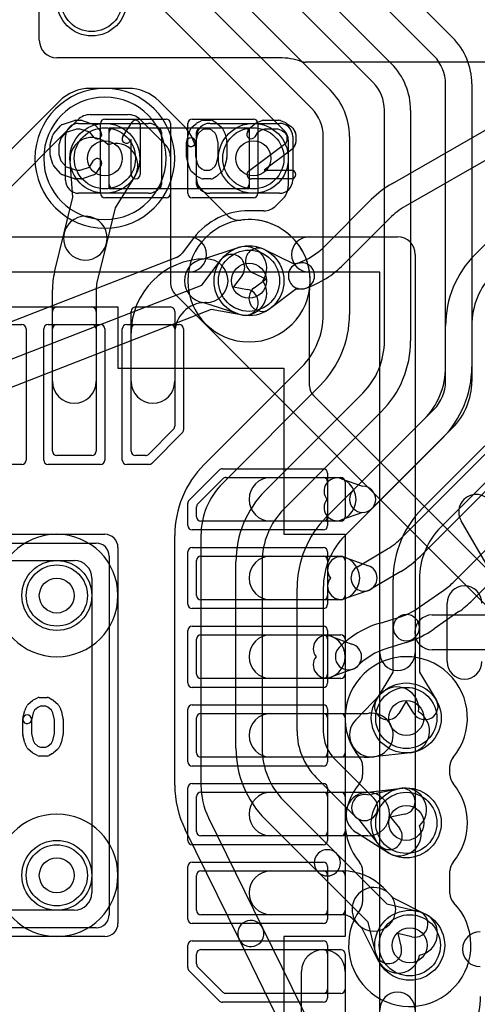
# Model space of a CAD drawing. Extents: x -0.8 to 20.5, y -0.5 to 20.
# Tile 11 of 20: x 11.4 to 14, y 5.7 to 11.3. Entities that reach past the tile are written whole.
import ezdxf

# ---------------------------------------------------------------- set-up
doc = ezdxf.new("R2010")
doc.units = 0
for name, color, linetype in [('Hole', 1, 'CONTINUOUS'), ('L1', 3, 'CONTINUOUS'), ('L2', 3, 'CONTINUOUS'), ('L3', 3, 'CONTINUOUS'), ('L4', 3, 'CONTINUOUS'), ('MetalMask-A', 176, 'CONTINUOUS'), ('PartsArea-A', 111, 'CONTINUOUS'), ('PartsSilk-A', 221, 'CONTINUOUS'), ('PartsSilk-B', 221, 'CONTINUOUS'), ('Resist-A', 2, 'CONTINUOUS'), ('Resist-B', 2, 'CONTINUOUS'), ('Silk-A', 140, 'CONTINUOUS'), ('Silk-B', 140, 'CONTINUOUS')]:
    doc.layers.add(name, color=color, linetype=linetype)

msp = doc.modelspace()

# ---------------------------------------------------------------- linework, layer by layer
at = {"layer": 'Hole'}
for centre in [(11.875, 10.5), (12.725, 10.5), (12.7, 9.8), (11.6, 8), (13.6, 7.3), (13.6, 6.7), (11.6, 6.4), (13.62, 6)]:
    msp.add_circle(centre, 0.1, dxfattribs=at)
at = {"layer": 'L1'}
for p, q in [((11.5, 11.175), (11.5, 11.55003)), ((12.875, 11.075), (11.6, 11.075)), ((14.25, 11.05), (13.02287, 11.05001)), ((13.52063, 10.35638), (14.4633, 10.89621)), ((14.53784, 10.76604), (13.59517, 10.22621)), ((11.72497, 10.7), (12.12503, 10.7)), ((12.47497, 10.7), (12.87503, 10.7)), ((11.9, 10.35), (11.9, 10.65)), ((11.925, 10.675), (12.175, 10.675)), ((12.2, 10.65), (12.2, 10.35)), ((12.4, 10.35), (12.4, 10.65)), ((12.425, 10.675), (12.675, 10.675)), ((12.7, 10.65), (12.7, 10.35)), ((11.65, 10.37497), (11.65, 10.62503)), ((12.2, 10.62503), (12.2, 10.37497)), ((12.4, 10.37497), (12.4, 10.62503)), ((12.95, 10.62503), (12.95, 10.37497)), ((11.69176, 10.27714), (11.67561, 10.48447)), ((12.04467, 10.39411), (11.93457, 10.21769)), ((12.175, 10.325), (11.925, 10.325)), ((12.675, 10.325), (12.425, 10.325)), ((13.99341, 9.94949), (14.40052, 10.35658)), ((11.64185, 10.07329), (11.69176, 10.27714)), ((12.12503, 10.3), (11.72497, 10.3)), ((12.87503, 10.3), (12.47497, 10.3)), ((13.13529, 9.99948), (13.39978, 10.26399)), ((11.93457, 10.21769), (11.88467, 10.01385)), ((13.50585, 10.15792), (13.24136, 9.89341)), ((11.58718, 9.84998), (11.64184, 10.07329)), ((11.88468, 10.01385), (11.83002, 9.79054)), ((12.43515, 9.92341), (12.6375, 9.98998)), ((12.78781, 9.9797), (12.95295, 9.89901)), ((12.45, 9.925), (12.455, 9.925)), ((12.95295, 9.89901), (12.99301, 9.90276)), ((12.79558, 9.80894), (12.72195, 9.84492)), ((12.72991, 9.75993), (12.79558, 9.80894)), ((11.575, 9.225), (11.575, 9.74894)), ((11.825, 9.74894), (11.825, 9.225)), ((12.96693, 9.74967), (12.81963, 9.63973)), ((13.00699, 9.75342), (12.96693, 9.74967)), ((11.6, 9.65), (11.8, 9.65)), ((12.05, 9.65), (12.25, 9.65)), ((12.6375, 9.61002), (12.43515, 9.67659)), ((12.455, 9.675), (12.45, 9.675)), ((11.575, 8.825), (11.575, 9.625)), ((11.825, 9.625), (11.825, 8.825)), ((12.025, 8.825), (12.025, 9.625)), ((12.275, 9.625), (12.275, 8.9682)), ((13.825, 9.22426), (13.825, 9.54289)), ((13.975, 9.54289), (13.975, 9.22426)), ((12.025, 9.225), (12.025, 9.5)), ((12.275, 9.5), (12.275, 9.225)), ((13.29697, 8.60303), (13.7591, 9.06516)), ((13.86517, 8.95909), (13.40303, 8.49697)), ((12.26768, 8.95052), (12.12448, 8.80732)), ((13.57535, 8.33141), (14.1091, 8.86516)), ((11.8, 8.8), (11.6, 8.8)), ((12.1068, 8.8), (12.05, 8.8)), ((14.21517, 8.75909), (13.68142, 8.22534)), ((13.87305, 8.07911), (14.55052, 8.75659)), ((12.5682, 8.675), (13.225, 8.675)), ((12.825, 8.675), (13.1875, 8.675)), ((12.40732, 8.52448), (12.55052, 8.66768)), ((13.22917, 8.66785), (13.35037, 8.625)), ((13.25, 8.65), (13.25, 8.45)), ((14.65658, 8.65052), (13.97912, 7.97304)), ((12.4, 8.45), (12.4, 8.5068)), ((13.35037, 8.475), (13.22917, 8.43215)), ((13.225, 8.425), (12.425, 8.425)), ((13.1875, 8.425), (12.825, 8.425)), ((9.775, 8.3), (11.825, 8.3)), ((11.9, 8.225), (11.9, 6.175)), ((12.425, 8.225), (13.225, 8.225)), ((12.825, 8.225), (13.20833, 8.225)), ((13.32004, 8.1645), (13.49183, 8.2665)), ((12.4, 8), (12.4, 8.2)), ((13.24998, 8.21785), (13.38332, 8.17072)), ((13.25, 8.2), (13.25, 8)), ((13.56842, 8.13753), (13.39662, 8.03552)), ((13.38334, 8.0293), (13.25001, 7.98215)), ((13.67461, 7.93275), (13.81552, 8.03095)), ((13.225, 7.975), (12.425, 7.975)), ((13.20833, 7.975), (12.825, 7.975)), ((13.90128, 7.90788), (13.76037, 7.80969)), ((13.44483, 7.84093), (13.55631, 7.87514)), ((12.425, 7.775), (13.225, 7.775)), ((12.825, 7.775), (13.125, 7.775)), ((12.4, 7.55), (12.4, 7.75)), ((13.16868, 7.76712), (13.28837, 7.72248)), ((13.25, 7.75), (13.25, 7.55)), ((13.60031, 7.73174), (13.48884, 7.69753)), ((13.21608, 7.70303), (13.2168, 7.70375)), ((13.28837, 7.57752), (13.16868, 7.53288)), ((13.32287, 7.59768), (13.32214, 7.59697)), ((13.225, 7.525), (12.425, 7.525)), ((13.125, 7.525), (12.825, 7.525)), ((13.31056, 7.28985), (13.45689, 7.43972)), ((12.425, 7.325), (13.225, 7.325)), ((12.825, 7.325), (13.35858, 7.325)), ((12.4, 7.1), (12.4, 7.3)), ((13.25, 7.3), (13.25, 7.1)), ((13.62188, 7.1012), (13.41368, 7.07827)), ((13.225, 7.075), (12.425, 7.075)), ((13.35858, 7.075), (12.825, 7.075)), ((12.425, 6.875), (13.225, 6.875)), ((12.825, 6.875), (13.37983, 6.875)), ((13.36546, 6.87417), (13.57699, 6.89867)), ((12.4, 6.65), (12.4, 6.85)), ((13.25, 6.85), (13.25, 6.65)), ((13.49343, 6.53076), (13.31324, 6.64422)), ((13.225, 6.625), (12.425, 6.625)), ((13.37983, 6.625), (12.825, 6.625)), ((12.425, 6.425), (13.225, 6.425)), ((12.825, 6.425), (13.23715, 6.425)), ((12.4, 6.2), (12.4, 6.4)), ((13.25, 6.4), (13.25, 6.2)), ((13.46698, 6.32979), (13.50282, 6.29395)), ((13.50282, 6.29395), (13.52451, 6.27227)), ((13.52451, 6.27227), (13.71013, 6.17855)), ((13.225, 6.175), (12.425, 6.175)), ((13.23715, 6.175), (12.825, 6.175)), ((13.32604, 6.11717), (13.29019, 6.15303)), ((11.825, 6.1), (9.775, 6.1)), ((13.34775, 6.09546), (13.32604, 6.11717)), ((13.44147, 5.90986), (13.34775, 6.09546)), ((12.425, 5.975), (13.225, 5.975)), ((12.4, 5.8932), (12.4, 5.95)), ((13.25, 5.95), (13.25, 5.75)), ((12.55052, 5.73232), (12.40732, 5.87552)), ((13, 5.48378), (13, 5.85)), ((13.25, 5.85), (13.25, 5.48378)), ((13.225, 5.725), (12.5682, 5.725))]:
    msp.add_line(p, q, dxfattribs=at)
for centre in [(11.8, 11.4), (11.875, 10.5), (12.725, 10.5), (12.7, 9.8), (11.6, 8), (13.6, 7.3), (13.6, 6.7), (11.6, 6.4), (13.62, 6)]:
    msp.add_circle(centre, 0.2, dxfattribs=at)
for centre, radius, start, end in [((11.6, 11.175), 0.1, 180, -90), ((12.87499, 10.69999), 0.37501, 70.81566, 89.99847), ((13.02285, 11.12498), 0.07497, -109.17932, -89.98471), ((11.72497, 10.62503), 0.07497, 90, 180), ((12.12503, 10.62503), 0.07497, 0, 90), ((12.47497, 10.62503), 0.07497, 90, 180), ((12.87503, 10.62503), 0.07497, 0, 90), ((11.925, 10.65), 0.025, 90, 180), ((12.175, 10.65), 0.025, 0, 90), ((12.425, 10.65), 0.025, 90, 180), ((12.675, 10.65), 0.025, 0, 90), ((11.80023, 10.49417), 0.125, 41.49726, -175.54713), ((11.93863, 10.46029), 0.125, -31.96846, 110.99275), ((11.72497, 10.37497), 0.07497, 180, -90), ((12.12503, 10.37497), 0.07497, -90, 0), ((12.47497, 10.37497), 0.07497, 180, -90), ((12.87503, 10.37497), 0.07497, -90, 0), ((11.925, 10.35), 0.025, 180, -90), ((12.175, 10.35), 0.025, -90, 0), ((12.425, 10.35), 0.025, 180, -90), ((12.675, 10.35), 0.025, -90, 0), ((13.80637, 9.8574), 0.575, 119.79753, 135), ((13.80637, 9.8574), 0.425, 119.79772, 135), ((11.76326, 10.04357), 0.125, -13.75388, 166.24603), ((11.76326, 10.04357), 0.125, 166.24503, -13.75619), ((12.67656, 9.87124), 0.125, -34.74531, 108.20924), ((12.75488, 9.91231), 0.075, 63.95764, -116.04099), ((12.83477, 10.3), 0.425, -70.7033, -45), ((12.45, 9.5), 0.425, 90, 180), ((12.455, 9.8), 0.125, 99.13753, -99.13753), ((12.455, 9.8), 0.125, -90, 90), ((14.4, 9.5429), 0.575, 135, -179.999), ((13, 9.82809), 0.075, 109.29257, -70.7033), ((13, 9.82809), 0.075, -84.65202, 95.3492), ((12.83477, 10.3), 0.575, -70.70384, -45), ((12, 9.74894), 0.425, 166.24691, 180), ((12.67656, 9.72876), 0.125, -108.20883, 34.74531), ((14.4, 9.5429), 0.425, 135, -179.99865), ((12, 9.74894), 0.175, 166.24804, 180), ((12.77477, 9.69983), 0.075, 126.73849, -53.26323), ((11.6, 9.625), 0.025, 90, 180), ((11.8, 9.625), 0.025, 0, 90), ((12.05, 9.625), 0.025, 90, 180), ((12.25, 9.625), 0.025, 0, 90), ((12.45, 9.5), 0.175, 90, 180), ((11.7, 9.225), 0.125, 180, 0), ((12.15, 9.225), 0.125, 180, 0), ((13.6, 9.22426), 0.225, -45, 0), ((13.6, 9.22426), 0.375, -45, 0), ((12.25, 8.9682), 0.025, -45, 0), ((11.6, 8.825), 0.025, 180, -90), ((11.8, 8.825), 0.025, -90, 0), ((12.05, 8.825), 0.025, 180, -90), ((12.1068, 8.825), 0.025, -90, -45), ((12.5682, 8.65), 0.025, 90, 135), ((12.825, 8.55), 0.125, 90, -90), ((13.20417, 8.59714), 0.075, 70.52861, -141.05623), ((13.1875, 8.55), 0.125, -90, 90), ((13.225, 8.65), 0.025, 0, 90), ((13.35, 8.55), 0.075, -89.71734, 89.71734), ((13.35, 8.55), 0.075, 135, -45), ((12.425, 8.5068), 0.025, 135, 180), ((13.20417, 8.50286), 0.075, 141.05623, -70.5285), ((12.425, 8.45), 0.025, 180, -90), ((13.225, 8.45), 0.025, -90, 0), ((11.825, 8.225), 0.075, 0, 90), ((13.27483, 8.63193), 0.425, -59.29727, -45), ((12.425, 8.2), 0.025, 90, 180), ((12.825, 8.1), 0.125, 90, -90), ((13.22499, 8.14714), 0.075, 70.53581, -141.05029), ((13.20833, 8.1), 0.125, -90, 90), ((13.225, 8.2), 0.025, 0, 90), ((13.27483, 8.63193), 0.575, -59.29685, -45), ((13.35833, 8.10001), 0.075, 120.69911, -59.29789), ((13.35833, 8.10001), 0.075, -70.5214, 70.53581), ((13.225, 8.05286), 0.075, 141.06697, -70.52468), ((13.57253, 8.37963), 0.425, -55.12792, -45), ((12.425, 8), 0.025, 180, -90), ((13.225, 8), 0.025, -90, 0), ((13.57253, 8.37963), 0.575, -55.12839, -45), ((13.43162, 8.28144), 0.425, -72.9392, -55.12869), ((13.60653, 7.31402), 0.55116, 107.06039, 135), ((12.425, 7.75), 0.025, 90, 180), ((12.825, 7.65), 0.125, 90, -90), ((13.14247, 7.69685), 0.075, 69.54499, -141.34377), ((13.125, 7.65), 0.125, -90, 90), ((13.225, 7.75), 0.025, 0, 90), ((13.43162, 8.28144), 0.575, -72.93998, -55.12852), ((13.26911, 7.65), 0.075, -75.11878, 75.11878), ((13.26911, 7.65), 0.075, 135, -45), ((13.60653, 7.31402), 0.40116, 107.0608, 135), ((13.14247, 7.60315), 0.075, 141.34377, -69.54848), ((12.425, 7.55), 0.025, 180, -90), ((13.225, 7.55), 0.025, -90, 0), ((13.54633, 7.35239), 0.125, -8.40883, 135.68473), ((12.425, 7.3), 0.025, 90, 180), ((12.825, 7.2), 0.125, 90, -90), ((13.225, 7.3), 0.025, 0, 90), ((13.35858, 7.54141), 0.21641, -90, -83.03294), ((13.4, 7.20252), 0.125, -83.03361, 96.96828), ((13.6082, 7.22545), 0.125, -83.71701, 60.37508), ((13.4, 7.20252), 0.125, 135.68387, -83.71701), ((12.425, 7.1), 0.025, 180, -90), ((13.225, 7.1), 0.025, -90, 0), ((13.35858, 7.54141), 0.46641, -90, -83.03223), ((12.425, 6.85), 0.025, 90, 180), ((12.825, 6.75), 0.125, 90, -90), ((13.225, 6.85), 0.025, 0, 90), ((13.37984, 6.75), 0.125, 96.60594, -122.19487), ((13.37983, 6.75), 0.125, -90, 90), ((13.59137, 6.7745), 0.125, -47.26289, 96.60672), ((12.425, 6.65), 0.025, 180, -90), ((13.225, 6.65), 0.025, -90, 0), ((13.56003, 6.63654), 0.125, -122.19487, 21.66607), ((12.425, 6.4), 0.025, 90, 180), ((12.825, 6.3), 0.125, 90, -90), ((13.225, 6.4), 0.025, 0, 90), ((13.23715, 6.1), 0.325, 44.99501, 90), ((13.41443, 6.20556), 0.125, 45, -134.99861), ((13.41443, 6.20556), 0.125, -135, 45), ((12.425, 6.2), 0.025, 180, -90), ((13.225, 6.2), 0.025, -90, 0), ((11.825, 6.175), 0.075, -90, 0), ((13.23715, 6.1), 0.075, 44.99595, 90), ((13.65379, 6.06696), 0.125, -79.73738, 63.21239), ((12.425, 5.95), 0.025, 90, 180), ((13.125, 5.85), 0.125, 0, 180), ((13.225, 5.95), 0.025, 0, 90), ((13.55305, 5.9662), 0.125, -153.20946, -10.24827), ((12.425, 5.8932), 0.025, 180, -135), ((13.225, 5.75), 0.025, -90, 0), ((12.5682, 5.75), 0.025, -135, -90)]:
    msp.add_arc(centre, radius, start, end, dxfattribs=at)
at = {"layer": 'L2'}
for p, q in [((13.35, 7.02609), (13.35, 6.97391)), ((13.85, 6.97391), (13.85, 7.02609)), ((13.35, 6.42609), (13.35, 6.24825)), ((13.85, 6.29601), (13.85, 6.42609))]:
    msp.add_line(p, q, dxfattribs=at)
for centre in [(11.8, 11.4), (12.725, 10.5), (11.6, 8), (11.6, 6.4)]:
    msp.add_circle(centre, 0.2, dxfattribs=at)
for centre, radius, start, end in [((11.875, 10.5), 0.35004, 90, -90), ((11.875, 10.5), 0.35004, -90, 90), ((12.7, 9.8), 0.35004, 90, -90), ((12.7, 9.8), 0.35004, -90, 90), ((13.6, 7.3), 0.35004, -40.12601, -139.87399), ((13.27503, 7.02609), 0.07497, 0, 40.13045), ((13.92497, 7.02609), 0.07497, 139.86955, 180), ((13.6, 6.7), 0.35004, 139.87399, -139.87399), ((13.27503, 6.97391), 0.07497, -40.13045, 0), ((13.92497, 6.97391), 0.07497, 180, -139.86955), ((13.6, 6.7), 0.35004, -40.12601, 40.12601), ((13.27503, 6.42609), 0.07497, 0, 40.13045), ((13.92497, 6.42609), 0.07497, 139.86955, 180), ((13.92498, 6.29601), 0.07498, 180, -135.85913), ((13.61999, 5.99999), 0.35004, 144.25796, 44.1458), ((13.27503, 6.24825), 0.07497, -35.74024, 0)]:
    msp.add_arc(centre, radius, start, end, dxfattribs=at)
at = {"layer": 'L3'}
for p, q in [((12.00859, 10.90004), (11.79142, 10.90004)), ((11.61461, 10.82681), (10.2098, 9.422)), ((12.32681, 10.68539), (12.1854, 10.8268)), ((10.27929, 9.27929), (11.72071, 10.72071)), ((11.79142, 10.75), (12.00858, 10.75)), ((12.0793, 10.72071), (12.22071, 10.57929)), ((12.25, 10.5086), (12.25, 9.79142)), ((12.40004, 10.38105), (12.40004, 10.5086)), ((12.57423, 10.17581), (12.422, 10.32804)), ((12.64541, 10.14652), (12.64494, 10.14652)), ((13.04652, 9.19673), (13.04652, 9.74541)), ((12.27929, 9.72071), (14.62071, 7.37929)), ((14.6902, 7.522), (13.06848, 9.14372)), ((13.35, 7.02609), (13.35, 6.97391)), ((13.85, 6.97391), (13.85, 7.02609)), ((13.35, 6.42609), (13.35, 6.24825)), ((13.85, 6.29601), (13.85, 6.42609))]:
    msp.add_line(p, q, dxfattribs=at)
for centre in [(11.8, 11.4), (11.875, 10.5), (12.725, 10.5)]:
    msp.add_circle(centre, 0.2, dxfattribs=at)
for centre, radius, start, end in [((11.79141, 10.65), 0.25004, 89.99771, 134.99838), ((12.0086, 10.65), 0.25004, 45, 90.00229), ((11.79142, 10.65), 0.1, 90, 135), ((12.00858, 10.65), 0.1, 46.28851, 90), ((12.02629, 10.6677), 0.07497, 45, 46.72425), ((12.15003, 10.5086), 0.25001, 0, 45.00162), ((12.15, 10.50858), 0.1, 0.04584, 45), ((12.17503, 10.5086), 0.07497, 0, 0.04585), ((12.47501, 10.38105), 0.07497, 180, -135), ((12.64494, 10.24652), 0.1, -135, -90), ((12.64541, 10.22149), 0.07497, -90, -82.61999), ((12.7, 9.8), 0.35004, -7.37961, 97.37961), ((12.35, 9.79142), 0.1, 180, -135), ((13.12149, 9.74541), 0.07497, 172.61999, 180), ((13.12149, 9.19673), 0.07497, 180, -135), ((11.6, 8), 0.35004, 90, -90), ((11.6, 8), 0.35004, -90, 90), ((13.6, 7.3), 0.35004, -40.12601, -139.87399), ((13.27503, 7.02609), 0.07497, 0, 40.13045), ((13.92497, 7.02609), 0.07497, 139.86955, 180), ((13.6, 6.7), 0.35004, 139.87399, -139.87399), ((13.27503, 6.97391), 0.07497, -40.13045, 0), ((13.92497, 6.97391), 0.07497, 180, -139.86955), ((13.6, 6.7), 0.35004, -40.12601, 40.12601), ((11.6, 6.4), 0.35004, 90, -90), ((11.6, 6.4), 0.35004, -90, 90), ((13.27503, 6.42609), 0.07497, 0, 40.13045), ((13.92497, 6.42609), 0.07497, 139.86955, 180), ((13.92497, 6.29601), 0.07498, 180, -135.85381), ((13.61999, 5.99999), 0.35004, 144.25796, 44.1458), ((13.27503, 6.24825), 0.07497, -35.74024, 0)]:
    msp.add_arc(centre, radius, start, end, dxfattribs=at)
at = {"layer": 'L4'}
for p, q in [((12.34949, 12.20659), (13.51517, 11.04091)), ((12.84552, 12.21056), (13.86517, 11.19091)), ((13.4091, 10.93484), (12.24342, 12.10052)), ((13.7591, 11.08484), (12.73945, 12.10449)), ((12.23371, 11.82235), (13.16517, 10.89091)), ((13.0591, 10.78484), (12.12764, 11.71629)), ((11.98622, 11.57487), (12.90304, 10.65806)), ((13.825, 9.30711), (13.825, 10.92574)), ((13.975, 10.92574), (13.975, 9.30711)), ((13.475, 9.45711), (13.475, 10.77574)), ((13.625, 10.77574), (13.625, 9.45711)), ((12.925, 10.60505), (12.925, 10.34142)), ((13.125, 9.60711), (13.125, 10.62574)), ((13.275, 10.62574), (13.275, 9.60711)), ((12.89571, 10.27071), (12.85432, 10.22932)), ((12.78361, 10.20003), (12.70001, 10.20003)), ((12.38206, 10.04273), (12.31742, 9.95805)), ((12.285, 9.93367), (11.16006, 9.49621)), ((12.4295, 9.77528), (12.54103, 9.92136)), ((12.66025, 9.83034), (12.61052, 9.7652)), ((11.23156, 9.30941), (12.4295, 9.77528)), ((12.61052, 9.7652), (12.69119, 9.75078)), ((12.48385, 9.63547), (11.28592, 9.16961)), ((12.66479, 9.60312), (12.48385, 9.63547)), ((12.44341, 8.74949), (13.00052, 9.30659)), ((13.10658, 9.20052), (12.54948, 8.64342)), ((12.79342, 8.59948), (13.35052, 9.15658)), ((13.45659, 9.05051), (12.89948, 8.49341)), ((13.14341, 8.44949), (13.70052, 9.00659)), ((13.80658, 8.90052), (13.24948, 8.34342)), ((13.69341, 8.49949), (14.05052, 8.85659)), ((14.15658, 8.75052), (13.79948, 8.39342)), ((12.275, 6.91627), (12.275, 8.34289)), ((12.425, 8.34289), (12.425, 6.91627)), ((9.9, 8.2), (11.7, 8.2)), ((12.625, 7.12711), (12.625, 8.19289)), ((12.775, 8.19289), (12.775, 7.12711)), ((11.8, 8.1), (11.8, 6.3)), ((13.525, 7.81644), (13.525, 8.09289)), ((13.675, 8.09289), (13.675, 7.81644)), ((12.975, 7.22426), (12.975, 8.04289)), ((13.125, 8.04289), (13.125, 7.22426)), ((13.525, 7.56106), (13.525, 7.81644)), ((13.675, 7.81644), (13.675, 7.56106)), ((13.42928, 7.40417), (13.525, 7.56106)), ((13.675, 7.56106), (13.77072, 7.40417)), ((13.6, 7.39601), (13.55732, 7.32605)), ((13.64268, 7.32605), (13.6, 7.39601)), ((13.1909, 7.06516), (13.41516, 6.8409)), ((13.3091, 6.73484), (13.08483, 6.95909)), ((13.38025, 6.86065), (13.56144, 6.89624)), ((12.89948, 6.82658), (13.2014, 6.52466)), ((12.46861, 6.72875), (12.7775, 6.10048)), ((13.09534, 6.4186), (12.79341, 6.72051)), ((13.44312, 6.57595), (13.32857, 6.7208)), ((13.59036, 6.74906), (13.50995, 6.73326)), ((13.50995, 6.73326), (13.56078, 6.66899)), ((12.6429, 6.0343), (12.334, 6.66257)), ((13.2014, 6.52466), (13.48842, 6.23764)), ((13.38236, 6.13158), (13.09534, 6.4186)), ((11.7, 6.2), (9.9, 6.2)), ((13.48842, 6.23764), (13.66706, 6.19438)), ((12.7775, 6.10048), (13.07711, 5.49112)), ((13.42562, 5.95294), (13.38236, 6.13158)), ((12.9425, 5.42496), (12.6429, 6.0343)), ((13.63176, 6.0486), (13.55211, 6.06789)), ((13.55211, 6.06789), (13.5714, 5.98824))]:
    msp.add_line(p, q, dxfattribs=at)
for centre in [(11.8, 11.4), (11.875, 10.5), (12.725, 10.5), (12.7, 9.8), (11.6, 8), (13.6, 7.3), (13.6, 6.7), (11.6, 6.4), (13.62, 6)]:
    msp.add_circle(centre, 0.2, dxfattribs=at)
for centre, radius, start, end in [((13.6, 10.92574), 0.375, 0, 45), ((13.25, 10.77574), 0.375, 0, 45), ((13.6, 10.92574), 0.225, 0, 45), ((13.25, 10.77574), 0.225, 0, 45), ((11.875, 10.5), 0.4, 90, -90), ((11.875, 10.5), 0.4, -90, 90), ((12.9, 10.62574), 0.375, 0, 45), ((12.9, 10.62574), 0.225, 0, 45), ((12.85003, 10.60505), 0.07497, 0, 45), ((12.825, 10.34142), 0.1, -45, 0), ((12.70003, 9.80001), 0.40002, 90.00286, 142.34259), ((12.78361, 10.30003), 0.1, -90, -45), ((12.60064, 9.87585), 0.275, 142.2321, 142.63923), ((12.32399, 10.0902), 0.07497, -37.77176, -37.65713), ((12.25783, 10.00354), 0.07497, -68.75068, -37.3575), ((12.60064, 9.87585), 0.075, -37.36038, 142.64012), ((12.67799, 9.67695), 0.075, -100.13676, 79.86225), ((12.7, 9.60711), 0.425, -45, 0), ((12.7, 9.60711), 0.575, -45.00071, 0), ((13.05, 9.4571), 0.425, -45, 0.00135), ((13.05, 9.4571), 0.575, -45, 0.001), ((13.4, 9.30711), 0.425, -45, 0), ((13.4, 9.30711), 0.575, -45.00071, 0), ((12.85, 8.3429), 0.575, 135, -179.999), ((12.85, 8.3429), 0.425, 135, -179.99865), ((13.2, 8.19289), 0.575, 134.99929, 180), ((13.2, 8.19289), 0.425, 135, 180), ((13.55, 8.0429), 0.575, 135, -179.999), ((14.1, 8.0929), 0.575, 135, -179.999), ((14.1, 8.0929), 0.425, 135, -179.99865), ((13.55, 8.0429), 0.425, 135, -179.99865), ((11.7, 8.1), 0.1, 0, 90), ((13.6, 7.81644), 0.075, 0, 180), ((13.6, 7.81644), 0.075, 180, 0), ((13.4933, 7.36511), 0.075, 148.61172, -31.38727), ((13.7067, 7.36511), 0.075, -148.61172, 31.38727), ((13.35, 7.22426), 0.375, 180, -135), ((13.35, 7.22426), 0.225, 180, -135), ((13.2, 7.1271), 0.575, 179.999, -135), ((13.2, 7.1271), 0.425, 179.99865, -135), ((12.85, 6.91627), 0.575, 180, -153.81819), ((12.85, 6.91627), 0.425, 180, -153.8178), ((13.5759, 6.82265), 0.075, -78.88335, 101.11358), ((13.36213, 6.78787), 0.075, 76.01934, -116.58213), ((13.36213, 6.78787), 0.075, -135, 45), ((13.50195, 6.62247), 0.075, -141.66471, 38.33834), ((13.14837, 6.47163), 0.075, 45, -135), ((13.14837, 6.47163), 0.075, -135, 45), ((11.7, 6.3), 0.1, -90, 0), ((13.64941, 6.12149), 0.075, -103.61192, 76.38701), ((12.7102, 6.06739), 0.075, 26.18238, -153.81763), ((12.7102, 6.06739), 0.075, -153.81762, 26.18185), ((13.49851, 5.97059), 0.075, -166.38808, 13.61299), ((13.6, 5.7071), 0.425, -45, 0.00135), ((13.6, 5.7071), 0.575, -45, 0.001)]:
    msp.add_arc(centre, radius, start, end, dxfattribs=at)
at = {"layer": 'MetalMask-A'}
for p, q in [((11.9, 10.35), (11.9, 10.65)), ((11.925, 10.675), (12.175, 10.675)), ((12.2, 10.65), (12.2, 10.35)), ((12.4, 10.35), (12.4, 10.65)), ((12.425, 10.675), (12.675, 10.675)), ((12.7, 10.65), (12.7, 10.35)), ((12.175, 10.325), (11.925, 10.325)), ((12.675, 10.325), (12.425, 10.325)), ((11.575, 8.825), (11.575, 9.525)), ((11.6, 9.55), (11.8, 9.55)), ((11.825, 9.525), (11.825, 8.825)), ((12.025, 8.825), (12.025, 9.525)), ((12.05, 9.55), (12.25, 9.55)), ((12.275, 9.525), (12.275, 8.9682)), ((12.26768, 8.95052), (12.12448, 8.80732)), ((11.8, 8.8), (11.6, 8.8)), ((12.1068, 8.8), (12.05, 8.8)), ((12.5682, 8.675), (13.125, 8.675)), ((12.40732, 8.52448), (12.55052, 8.66768)), ((13.15, 8.65), (13.15, 8.45)), ((12.4, 8.45), (12.4, 8.5068)), ((13.125, 8.425), (12.425, 8.425)), ((9.775, 8.3), (11.825, 8.3)), ((11.9, 8.225), (11.9, 6.175)), ((12.425, 8.225), (13.125, 8.225)), ((12.4, 8), (12.4, 8.2)), ((13.15, 8.2), (13.15, 8)), ((13.125, 7.975), (12.425, 7.975)), ((12.425, 7.775), (13.125, 7.775)), ((12.4, 7.55), (12.4, 7.75)), ((13.15, 7.75), (13.15, 7.55)), ((13.125, 7.525), (12.425, 7.525)), ((12.425, 7.325), (13.125, 7.325)), ((12.4, 7.1), (12.4, 7.3)), ((13.15, 7.3), (13.15, 7.1)), ((13.125, 7.075), (12.425, 7.075)), ((12.425, 6.875), (13.125, 6.875)), ((12.4, 6.65), (12.4, 6.85)), ((13.15, 6.85), (13.15, 6.65)), ((13.125, 6.625), (12.425, 6.625)), ((12.425, 6.425), (13.125, 6.425)), ((12.4, 6.2), (12.4, 6.4)), ((13.15, 6.4), (13.15, 6.2)), ((13.125, 6.175), (12.425, 6.175)), ((11.825, 6.1), (9.775, 6.1)), ((12.425, 5.975), (13.125, 5.975)), ((12.4, 5.8932), (12.4, 5.95)), ((13.15, 5.95), (13.15, 5.75)), ((12.55052, 5.73232), (12.40732, 5.87552)), ((13.125, 5.725), (12.5682, 5.725))]:
    msp.add_line(p, q, dxfattribs=at)
for centre, radius, start, end in [((11.925, 10.65), 0.025, 90, 180), ((12.175, 10.65), 0.025, 0, 90), ((12.425, 10.65), 0.025, 90, 180), ((12.675, 10.65), 0.025, 0, 90), ((11.925, 10.35), 0.025, 180, -90), ((12.175, 10.35), 0.025, -90, 0), ((12.425, 10.35), 0.025, 180, -90), ((12.675, 10.35), 0.025, -90, 0), ((11.6, 9.525), 0.025, 90, 180), ((11.8, 9.525), 0.025, 0, 90), ((12.05, 9.525), 0.025, 90, 180), ((12.25, 9.525), 0.025, 0, 90), ((12.25, 8.9682), 0.025, -45, 0), ((11.6, 8.825), 0.025, 180, -90), ((11.8, 8.825), 0.025, -90, 0), ((12.05, 8.825), 0.025, 180, -90), ((12.1068, 8.825), 0.025, -90, -45), ((12.5682, 8.65), 0.025, 90, 135), ((13.125, 8.65), 0.025, 0, 90), ((12.425, 8.5068), 0.025, 135, 180), ((12.425, 8.45), 0.025, 180, -90), ((13.125, 8.45), 0.025, -90, 0), ((11.825, 8.225), 0.075, 0, 90), ((12.425, 8.2), 0.025, 90, 180), ((13.125, 8.2), 0.025, 0, 90), ((12.425, 8), 0.025, 180, -90), ((13.125, 8), 0.025, -90, 0), ((12.425, 7.75), 0.025, 90, 180), ((13.125, 7.75), 0.025, 0, 90), ((12.425, 7.55), 0.025, 180, -90), ((13.125, 7.55), 0.025, -90, 0), ((12.425, 7.3), 0.025, 90, 180), ((13.125, 7.3), 0.025, 0, 90), ((12.425, 7.1), 0.025, 180, -90), ((13.125, 7.1), 0.025, -90, 0), ((12.425, 6.85), 0.025, 90, 180), ((13.125, 6.85), 0.025, 0, 90), ((12.425, 6.65), 0.025, 180, -90), ((13.125, 6.65), 0.025, -90, 0), ((12.425, 6.4), 0.025, 90, 180), ((13.125, 6.4), 0.025, 0, 90), ((12.425, 6.2), 0.025, 180, -90), ((13.125, 6.2), 0.025, -90, 0), ((11.825, 6.175), 0.075, -90, 0), ((12.425, 5.95), 0.025, 90, 180), ((13.125, 5.95), 0.025, 0, 90), ((12.425, 5.8932), 0.025, 180, -135), ((13.125, 5.75), 0.025, -90, 0), ((12.5682, 5.75), 0.025, -135, -90)]:
    msp.add_arc(centre, radius, start, end, dxfattribs=at)
at = {"layer": 'PartsArea-A'}
for p, q in [((11.9, 10.325), (11.9, 10.675)), ((11.9, 10.675), (12.7, 10.675)), ((12.7, 10.675), (12.7, 10.325)), ((12.7, 10.325), (11.9, 10.325)), ((9.65, 9.65), (11.95, 9.65)), ((11.95, 9.65), (11.95, 9.3)), ((11.95, 9.3), (12.9, 9.3)), ((12.9, 9.3), (12.9, 8.35)), ((12.9, 8.35), (13.25, 8.35)), ((13.25, 8.35), (13.25, 6.05)), ((13.25, 6.05), (12.9, 6.05)), ((12.9, 6.05), (12.9, 5.1))]:
    msp.add_line(p, q, dxfattribs=at)
at = {"layer": 'PartsSilk-A'}
for p, q in [((11.63266, 10.69418), (11.7021, 10.7164)), ((11.70972, 10.71759), (11.7375, 10.71759)), ((11.7454, 10.71631), (11.81207, 10.69409)), ((11.97763, 10.6247), (12.03041, 10.70618)), ((12.37367, 10.67795), (12.39867, 10.70017)), ((12.4041, 10.70384), (12.42632, 10.71495)), ((12.4375, 10.71759), (12.48194, 10.71759)), ((12.49434, 10.7143), (12.51379, 10.70319)), ((12.518, 10.70017), (12.543, 10.67795)), ((12.71077, 10.67878), (12.73855, 10.701)), ((12.74563, 10.70497), (12.77618, 10.71608)), ((12.78472, 10.71759), (12.87083, 10.71759)), ((12.88011, 10.7158), (12.90789, 10.70469)), ((12.91331, 10.7017), (12.94387, 10.67948)), ((11.58258, 10.64239), (11.62147, 10.68683)), ((11.65452, 10.64868), (11.62368, 10.61344)), ((11.71362, 10.66759), (11.65452, 10.64868)), ((11.73344, 10.66759), (11.71362, 10.66759)), ((11.78952, 10.6489), (11.73344, 10.66759)), ((11.81273, 10.62104), (11.78952, 10.6489)), ((11.82338, 10.68637), (11.85115, 10.65304)), ((12.07639, 10.69259), (12.07639, 10.40741)), ((12.34381, 10.59865), (12.35492, 10.6431)), ((12.35681, 10.64822), (12.36792, 10.67044)), ((12.41049, 10.64377), (12.40276, 10.62831)), ((12.42942, 10.6606), (12.41049, 10.64377)), ((12.4434, 10.66759), (12.42942, 10.6606)), ((12.4753, 10.66759), (12.4434, 10.66759)), ((12.48673, 10.66106), (12.4753, 10.66759)), ((12.50618, 10.64377), (12.48673, 10.66106)), ((12.51391, 10.62831), (12.50618, 10.64377)), ((12.54875, 10.67044), (12.55986, 10.64822)), ((12.56175, 10.6431), (12.57286, 10.59865)), ((12.6913, 10.65029), (12.70519, 10.67251)), ((12.74533, 10.6424), (12.7337, 10.62379)), ((12.76658, 10.65939), (12.74533, 10.6424)), ((12.78912, 10.66759), (12.76658, 10.65939)), ((12.86602, 10.66759), (12.78912, 10.66759)), ((12.88643, 10.65943), (12.86602, 10.66759)), ((12.91054, 10.64189), (12.88643, 10.65943)), ((12.91806, 10.62987), (12.91054, 10.64189)), ((12.95037, 10.67251), (12.96426, 10.65029)), ((11.56364, 10.58894), (11.57753, 10.63339)), ((11.62368, 10.61344), (11.6125, 10.57766)), ((12.02639, 10.60801), (12.01959, 10.59752)), ((12.02639, 10.40741), (12.02639, 10.60801)), ((12.34306, 10.50741), (12.34306, 10.59259)), ((12.40276, 10.62831), (12.39231, 10.58653)), ((12.39306, 10.59259), (12.39306, 10.51049)), ((12.52361, 10.58951), (12.51391, 10.62831)), ((12.52361, 10.51049), (12.52361, 10.58951)), ((12.57361, 10.59259), (12.57361, 10.50741)), ((12.69747, 10.42739), (12.91043, 10.58756)), ((12.91043, 10.58756), (12.91806, 10.59976)), ((12.91806, 10.59976), (12.91806, 10.62987)), ((12.96806, 10.63704), (12.96806, 10.59259)), ((11.5625, 10.51852), (11.5625, 10.58148)), ((11.6125, 10.57766), (11.6125, 10.52234)), ((12.9442, 10.55039), (12.78733, 10.43241)), ((12.96426, 10.57934), (12.95037, 10.55712)), ((11.57753, 10.46661), (11.56364, 10.51106)), ((11.6125, 10.52234), (11.62368, 10.48656)), ((11.62368, 10.48656), (11.65452, 10.45132)), ((11.78773, 10.4505), (11.81074, 10.48732)), ((12.35492, 10.4569), (12.34381, 10.50135)), ((12.39306, 10.51049), (12.40276, 10.47169)), ((12.51391, 10.47169), (12.52361, 10.51049)), ((12.57286, 10.50135), (12.56175, 10.4569)), ((11.62147, 10.41317), (11.58258, 10.45761)), ((11.65452, 10.45132), (11.71362, 10.43241)), ((11.71362, 10.43241), (11.73344, 10.43241)), ((11.73344, 10.43241), (11.78773, 10.4505)), ((11.85314, 10.46082), (11.82537, 10.41638)), ((12.36792, 10.42956), (12.35681, 10.45178)), ((12.39867, 10.39983), (12.37367, 10.42205)), ((12.40276, 10.47169), (12.41049, 10.45623)), ((12.41049, 10.45623), (12.42942, 10.4394)), ((12.42942, 10.4394), (12.4434, 10.43241)), ((12.4434, 10.43241), (12.4753, 10.43241)), ((12.4753, 10.43241), (12.48673, 10.43894)), ((12.48673, 10.43894), (12.50618, 10.45623)), ((12.50618, 10.45623), (12.51391, 10.47169)), ((12.543, 10.42205), (12.518, 10.39983)), ((12.55986, 10.45178), (12.54875, 10.42956)), ((12.78733, 10.43241), (12.94306, 10.43241)), ((11.7021, 10.3836), (11.63266, 10.40582)), ((11.7375, 10.38241), (11.70972, 10.38241)), ((11.81207, 10.40591), (11.7454, 10.38369)), ((12.42632, 10.38505), (12.4041, 10.39616)), ((12.48194, 10.38241), (12.4375, 10.38241)), ((12.51379, 10.39681), (12.49434, 10.3857)), ((12.94306, 10.38241), (12.7125, 10.38241)), ((8.05, 10.0516), (13.55, 10.0516)), ((13.6516, 9.95), (13.6516, 4.45)), ((13.4484, 9.8484), (8.05, 9.8484)), ((13.4484, 4.5516), (13.4484, 9.8484)), ((11.43617, 7.37795), (11.46117, 7.40017)), ((11.4666, 7.40384), (11.48882, 7.41495)), ((11.5, 7.41759), (11.54444, 7.41759)), ((11.55684, 7.4143), (11.57629, 7.40319)), ((11.5805, 7.40017), (11.6055, 7.37795)), ((11.40631, 7.29865), (11.41742, 7.3431)), ((11.41931, 7.34822), (11.43042, 7.37044)), ((11.46526, 7.32831), (11.45481, 7.28653)), ((11.47299, 7.34377), (11.46526, 7.32831)), ((11.49192, 7.3606), (11.47299, 7.34377)), ((11.5059, 7.36759), (11.49192, 7.3606)), ((11.5378, 7.36759), (11.5059, 7.36759)), ((11.54923, 7.36106), (11.5378, 7.36759)), ((11.56868, 7.34377), (11.54923, 7.36106)), ((11.57641, 7.32831), (11.56868, 7.34377)), ((11.58611, 7.28951), (11.57641, 7.32831)), ((11.61125, 7.37044), (11.62236, 7.34822)), ((11.62425, 7.3431), (11.63536, 7.29865)), ((11.40556, 7.20741), (11.40556, 7.29259)), ((11.45556, 7.29259), (11.45556, 7.21049)), ((11.58611, 7.21049), (11.58611, 7.28951)), ((11.63611, 7.29259), (11.63611, 7.20741)), ((11.45556, 7.21049), (11.46526, 7.17169)), ((11.57641, 7.17169), (11.58611, 7.21049)), ((11.41742, 7.1569), (11.40631, 7.20135)), ((11.43042, 7.12956), (11.41931, 7.15178)), ((11.46526, 7.17169), (11.47299, 7.15623)), ((11.47299, 7.15623), (11.49192, 7.1394)), ((11.54923, 7.13894), (11.56868, 7.15623)), ((11.56868, 7.15623), (11.57641, 7.17169)), ((11.62236, 7.15178), (11.61125, 7.12956)), ((11.63536, 7.20135), (11.62425, 7.1569)), ((11.46117, 7.09983), (11.43617, 7.12205)), ((11.48882, 7.08505), (11.4666, 7.09616)), ((11.49192, 7.1394), (11.5059, 7.13241)), ((11.5059, 7.13241), (11.5378, 7.13241)), ((11.5378, 7.13241), (11.54923, 7.13894)), ((11.57629, 7.09681), (11.55684, 7.0857)), ((11.6055, 7.12205), (11.5805, 7.09983)), ((11.54444, 7.08241), (11.5, 7.08241))]:
    msp.add_line(p, q, dxfattribs=at)
for centre, radius, start, end in [((11.70972, 10.69259), 0.025, 90, 107.74642), ((11.7375, 10.69259), 0.025, 71.57954, 90), ((12.05139, 10.69259), 0.025, 0, 147.06619), ((12.41528, 10.68148), 0.025, 116.56505, 131.62783), ((12.4375, 10.69259), 0.025, 90, 116.56505), ((12.48194, 10.69259), 0.025, 60.26649, 90), ((12.50139, 10.68148), 0.025, 48.37217, 60.26649), ((12.75417, 10.68148), 0.025, 109.97919, 128.65478), ((12.78472, 10.69259), 0.025, 90, 109.98461), ((12.87083, 10.69259), 0.025, 68.2071, 90), ((12.89861, 10.68148), 0.025, 53.98274, 68.20215), ((11.60139, 10.62593), 0.025, 138.81192, 162.63777), ((11.64028, 10.67037), 0.025, 107.74642, 138.81192), ((11.80417, 10.67037), 0.025, 39.7909, 71.57954), ((11.83194, 10.63704), 0.025, -140.2091, 39.8005), ((12.37917, 10.63704), 0.025, 153.43495, 165.96932), ((12.39028, 10.65926), 0.025, 131.62783, 153.43495), ((12.52639, 10.65926), 0.025, 26.56505, 48.37217), ((12.5375, 10.63704), 0.025, 14.03068, 26.56505), ((12.7125, 10.63704), 0.025, 147.99462, -32.01002), ((12.72639, 10.65926), 0.025, 128.66697, 147.98998), ((12.92917, 10.65926), 0.025, 32.00538, 53.97932), ((12.94306, 10.63704), 0.025, 0, 32.01002), ((11.5875, 10.58148), 0.025, 162.63777, 180), ((11.99861, 10.61111), 0.025, 147.06646, -32.93381), ((12.36806, 10.59259), 0.025, 0, 180), ((12.36806, 10.59259), 0.025, 165.96932, -14.03321), ((12.54861, 10.59259), 0.025, 0, 14.03068), ((12.94306, 10.59259), 0.025, -32.00538, 0), ((12.92917, 10.57037), 0.025, -53.0476, -32.01002), ((11.5875, 10.51852), 0.025, 180, -162.63777), ((11.83194, 10.47407), 0.025, -32.00538, 147.99925), ((12.36806, 10.50741), 0.025, 180, -165.96932), ((12.54861, 10.50741), 0.025, -14.03068, 0), ((11.60139, 10.47407), 0.025, -162.63777, -138.81192), ((11.80417, 10.42963), 0.025, -71.57954, -32.00538), ((12.37917, 10.46296), 0.025, -165.96932, -153.43495), ((12.39028, 10.44074), 0.025, -153.43495, -131.62783), ((12.52639, 10.44074), 0.025, -48.37217, -26.56505), ((12.5375, 10.46296), 0.025, -26.56505, -14.03068), ((12.7125, 10.40741), 0.025, 126.9524, -90), ((12.94306, 10.40741), 0.025, -90, 90), ((11.64028, 10.42963), 0.025, -138.81192, -107.74642), ((11.70972, 10.40741), 0.025, -107.74642, -90), ((11.7375, 10.40741), 0.025, -90, -71.57954), ((12.05139, 10.40741), 0.025, 180, 0), ((12.41528, 10.41852), 0.025, -131.62783, -116.56505), ((12.4375, 10.40741), 0.025, -116.56505, -90), ((12.48194, 10.40741), 0.025, -90, -60.26649), ((12.50139, 10.41852), 0.025, -60.26649, -48.37217), ((13.55, 9.95), 0.1016, 0, 90), ((11.45278, 7.35926), 0.025, 131.62783, 153.43495), ((11.47778, 7.38148), 0.025, 116.56505, 131.62783), ((11.5, 7.39259), 0.025, 90, 116.56505), ((11.54444, 7.39259), 0.025, 60.26649, 90), ((11.56389, 7.38148), 0.025, 48.37217, 60.26649), ((11.58889, 7.35926), 0.025, 26.56505, 48.37217), ((11.44167, 7.33704), 0.025, 153.43495, 165.96932), ((11.6, 7.33704), 0.025, 14.03068, 26.56505), ((11.43056, 7.29259), 0.025, 0, 180), ((11.43056, 7.29259), 0.025, 165.96932, -14.03321), ((11.61111, 7.29259), 0.025, 0, 14.03068), ((11.43056, 7.20741), 0.025, 180, -165.96932), ((11.61111, 7.20741), 0.025, -14.03068, 0), ((11.44167, 7.16296), 0.025, -165.96932, -153.43495), ((11.6, 7.16296), 0.025, -26.56505, -14.03068), ((11.45278, 7.14074), 0.025, -153.43495, -131.62783), ((11.47778, 7.11852), 0.025, -131.62783, -116.56505), ((11.56389, 7.11852), 0.025, -60.26649, -48.37217), ((11.58889, 7.14074), 0.025, -48.37217, -26.56505), ((11.5, 7.10741), 0.025, -116.56505, -90), ((11.54444, 7.10741), 0.025, -90, -60.26649)]:
    msp.add_arc(centre, radius, start, end, dxfattribs=at)
at = {"layer": 'PartsSilk-B'}
for p, q in [((14.2263, 7.88889), (13.91352, 8.42757)), ((13.83333, 7.62222), (13.83333, 7.95556)), ((13.74815, 7.88889), (14.2263, 7.88889)), ((14.4, 7.68889), (13.74815, 7.68889))]:
    msp.add_line(p, q, dxfattribs=at)
for centre, start, end in [((14, 8.47778), 30.13931, -149.85865), ((13.93333, 7.95556), 0, 180), ((13.74815, 7.78889), 90, -90), ((13.93333, 7.62222), 180, 0), ((14.02222, 5.97778), 90, -90)]:
    msp.add_arc(centre, 0.1, start, end, dxfattribs=at)
at = {"layer": 'Resist-A'}
for p, q in [((11.85, 10.3), (11.85, 10.7)), ((11.875, 10.725), (12.225, 10.725)), ((12.25, 10.7), (12.25, 10.3)), ((12.35, 10.3), (12.35, 10.7)), ((12.375, 10.725), (12.725, 10.725)), ((12.75, 10.7), (12.75, 10.3)), ((12.225, 10.275), (11.875, 10.275)), ((12.725, 10.275), (12.375, 10.275)), ((11.1, 9.55), (11.4, 9.55)), ((11.425, 9.525), (11.425, 8.775)), ((11.525, 8.775), (11.525, 9.525)), ((11.55, 9.55), (11.85, 9.55)), ((11.875, 9.525), (11.875, 8.775)), ((11.975, 8.775), (11.975, 9.525)), ((12, 9.55), (12.3, 9.55)), ((12.325, 9.525), (12.325, 8.94748)), ((12.31768, 8.92981), (12.14519, 8.75731)), ((11.4, 8.75), (11.1, 8.75)), ((11.85, 8.75), (11.55, 8.75)), ((12.12751, 8.74999), (12, 8.75)), ((12.35732, 8.54519), (12.52981, 8.71769)), ((12.54749, 8.72501), (13.125, 8.725)), ((13.15, 8.7), (13.15, 8.4)), ((12.35, 8.4), (12.35, 8.52752)), ((9.725, 8.35), (11.875, 8.35)), ((13.125, 8.375), (12.375, 8.375)), ((11.95, 8.275), (11.95, 6.125)), ((12.35, 7.95), (12.35, 8.25)), ((12.375, 8.275), (13.125, 8.275)), ((13.15, 8.25), (13.15, 7.95)), ((13.125, 7.925), (12.375, 7.925)), ((12.35, 7.5), (12.35, 7.8)), ((12.375, 7.825), (13.125, 7.825)), ((13.15, 7.8), (13.15, 7.5)), ((13.125, 7.475), (12.375, 7.475)), ((12.35, 7.05), (12.35, 7.35)), ((12.375, 7.375), (13.125, 7.375)), ((13.15, 7.35), (13.15, 7.05)), ((13.125, 7.025), (12.375, 7.025)), ((12.35, 6.6), (12.35, 6.9)), ((12.375, 6.925), (13.125, 6.925)), ((13.15, 6.9), (13.15, 6.6)), ((13.125, 6.575), (12.375, 6.575)), ((12.375, 6.475), (13.125, 6.475)), ((12.35, 6.15), (12.35, 6.45)), ((13.15, 6.45), (13.15, 6.15)), ((13.125, 6.125), (12.375, 6.125)), ((11.875, 6.05), (9.725, 6.05)), ((12.375, 6.025), (13.125, 6.025)), ((12.34999, 5.87249), (12.35, 6)), ((13.15, 6), (13.15, 5.7)), ((12.52981, 5.68232), (12.35731, 5.85481)), ((13.125, 5.675), (12.54748, 5.675))]:
    msp.add_line(p, q, dxfattribs=at)
for centre in [(11.8, 11.4), (11.875, 10.5), (12.725, 10.5), (12.7, 9.8), (11.6, 8), (13.6, 7.3), (13.6, 6.7), (11.6, 6.4), (13.62, 6)]:
    msp.add_circle(centre, 0.175, dxfattribs=at)
for centre, radius, start, end in [((11.875, 10.7), 0.025, 90, 180), ((12.225, 10.7), 0.025, 0, 90), ((12.375, 10.7), 0.025, 90, 180), ((12.725, 10.7), 0.025, 0, 90), ((11.875, 10.3), 0.025, 180, -90), ((12.225, 10.3), 0.025, -90, 0), ((12.375, 10.3), 0.025, 180, -90), ((12.725, 10.3), 0.025, -90, 0), ((11.4, 9.525), 0.025, 0, 90), ((11.55, 9.525), 0.025, 90, 180), ((11.85, 9.525), 0.025, 0, 90), ((12, 9.525), 0.025, 90, 180), ((12.3, 9.525), 0.025, 0, 90), ((12.3, 8.94748), 0.025, -44.98379, 0), ((11.4, 8.775), 0.025, -90, 0), ((11.55, 8.775), 0.025, 180, -90), ((11.85, 8.775), 0.025, -90, 0), ((12, 8.775), 0.025, 180, -90.00376), ((12.12751, 8.77499), 0.025, -90, -44.99847), ((12.54749, 8.70001), 0.025, 90, 135.00159), ((13.125, 8.7), 0.025, 0, 89.99905), ((12.375, 8.52752), 0.025, 135.01621, 180), ((12.375, 8.4), 0.025, 180, -90), ((13.125, 8.4), 0.025, -90, 0), ((11.875, 8.275), 0.075, 0, 90), ((12.375, 8.25), 0.025, 90, 180), ((13.125, 8.25), 0.025, 0, 90), ((12.375, 7.95), 0.025, 180, -90), ((13.125, 7.95), 0.025, -90, 0), ((12.375, 7.8), 0.025, 90, 180), ((13.125, 7.8), 0.025, 0, 90), ((12.375, 7.5), 0.025, 180, -90), ((13.125, 7.5), 0.025, -90, 0), ((12.375, 7.35), 0.025, 90, 180), ((13.125, 7.35), 0.025, 0, 90), ((12.375, 7.05), 0.025, 180, -90), ((13.125, 7.05), 0.025, -90, 0), ((12.375, 6.9), 0.025, 90, 180), ((13.125, 6.9), 0.025, 0, 90), ((12.375, 6.6), 0.025, 180, -90), ((13.125, 6.6), 0.025, -90, 0), ((12.375, 6.45), 0.025, 90, 180), ((13.125, 6.45), 0.025, 0, 90), ((12.375, 6.15), 0.025, 180, -90), ((13.125, 6.15), 0.025, -90, 0), ((11.875, 6.125), 0.075, -90, 0), ((12.375, 6), 0.025, 90, 179.99624), ((13.125, 6), 0.025, 0, 90), ((12.37499, 5.87249), 0.025, 180, -134.99847), ((13.125, 5.7), 0.025, -90, 0), ((12.54748, 5.7), 0.025, -134.98379, -90)]:
    msp.add_arc(centre, radius, start, end, dxfattribs=at)
at = {"layer": 'Resist-B'}
for centre in [(11.8, 11.4), (11.875, 10.5), (12.725, 10.5), (12.7, 9.8), (11.6, 8), (13.6, 7.3), (13.6, 6.7), (11.6, 6.4), (13.62, 6)]:
    msp.add_circle(centre, 0.175, dxfattribs=at)
at = {"layer": 'Silk-A'}
for p, q in [((9.41188, 10.0516), (12.35456, 10.0516)), ((13.04544, 10.0516), (13.55, 10.0516)), ((13.6516, 9.95), (13.6516, 7.67327)), ((12.35456, 9.8484), (9.41188, 9.8484)), ((13.4484, 9.8484), (13.04544, 9.8484)), ((13.4484, 7.67327), (13.4484, 9.8484))]:
    msp.add_line(p, q, dxfattribs=at)
for centre, start, end in [((12.35456, 9.95), -90, 90), ((13.04544, 9.95), 90, -90), ((13.55, 9.95), 0, 90), ((13.55, 7.67327), 180, 0), ((13.55, 5.62996), 0, 180)]:
    msp.add_arc(centre, 0.1016, start, end, dxfattribs=at)
at = {"layer": 'Silk-B'}
for p, q in [((14.2263, 7.88889), (13.91352, 8.42757)), ((13.83333, 7.62222), (13.83333, 7.95556)), ((13.74815, 7.88889), (14.2263, 7.88889)), ((14.4, 7.68889), (13.74815, 7.68889))]:
    msp.add_line(p, q, dxfattribs=at)
for centre, start, end in [((14, 8.47778), 30.13931, -149.85865), ((13.93333, 7.95556), 0, 180), ((13.74815, 7.78889), 90, -90), ((13.93333, 7.62222), 180, 0), ((14.02222, 5.97778), 90, -90)]:
    msp.add_arc(centre, 0.1, start, end, dxfattribs=at)

doc.saveas('drawing.dxf')
